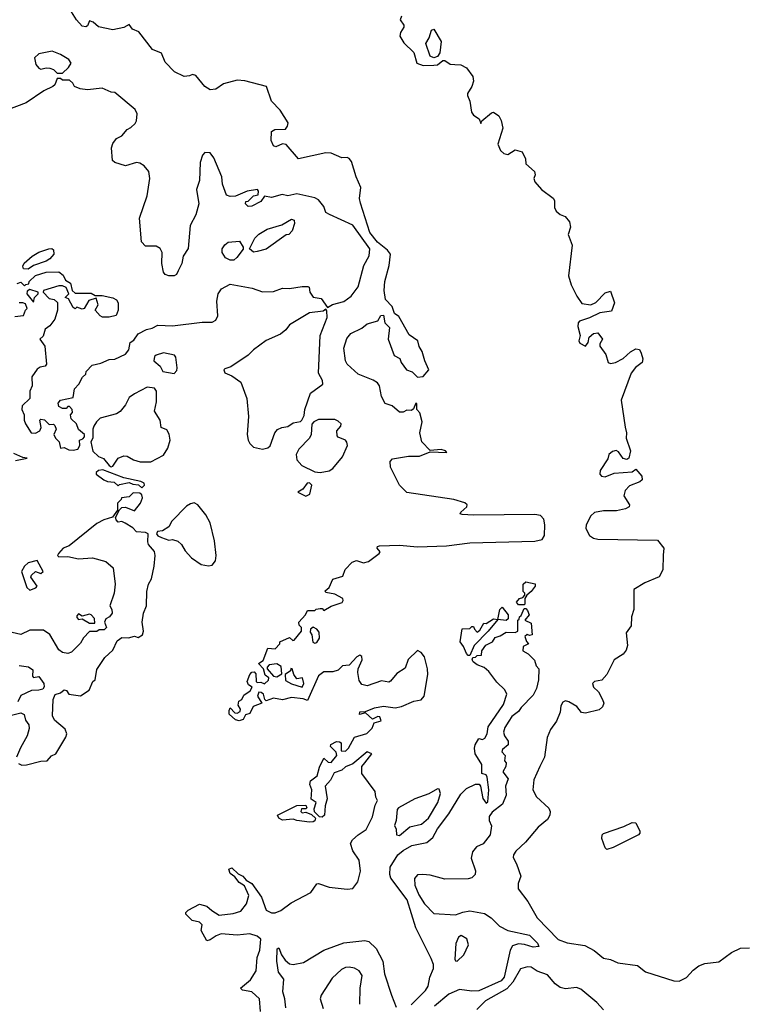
# Model space of a CAD drawing. Extents: x 2029662 to 2246637, y 225654 to 401419.
# Tile 203 of 256: x 2130348 to 2134366, y 324155 to 329616. Entities that reach past the tile are written whole.
import ezdxf

# ---------------------------------------------------------------- set-up
doc = ezdxf.new("R2010")
doc.units = 0

msp = doc.modelspace()

# ---------------------------------------------------------------- linework, layer by layer
at = {"layer": '0CON20XD'}
for points in [[(2132262, 325495), (2132300, 325545), (2132275, 325556.2), (2132195, 325489.2), (2132155, 325472), (2132135, 325454.2), (2132091.7, 325438.3), (2132072.6, 325397.4), (2132042.5, 325365), (2132053.1, 325295), (2132042, 325255), (2132038.8, 325205), (2132025, 325193.3), (2132010, 325195), (2131983, 325223), (2131980.7, 325239.3), (2131992.5, 325275), (2131963.6, 325293.6), (2131968, 325345), (2131956.7, 325375), (2131960, 325395), (2131997.9, 325422.1), (2132010.3, 325469.7), (2132035, 325520), (2132058.8, 325498.8), (2132075, 325496.2), (2132106.2, 325535), (2132104, 325554), (2132072.5, 325585), (2132074.2, 325595.8), (2132105, 325612.5), (2132121.7, 325611.7), (2132130, 325605), (2132131.2, 325561.2), (2132155, 325560), (2132170.8, 325575), (2132205, 325637.5), (2132272.3, 325657.7), (2132303.6, 325686.4), (2132313.6, 325716.4), (2132352.5, 325727.5), (2132345, 325750), (2132335, 325751.2), (2132305, 325736.7), (2132265, 325772.5), (2132233, 325763), (2132235, 325777.5), (2132265, 325780), (2132315, 325798.6), (2132365, 325808.5), (2132429.6, 325800.4), (2132465, 325806.4), (2132533, 325837), (2132575, 325844.4), (2132591.5, 325865), (2132611.1, 325985), (2132610, 326015), (2132593.1, 326083.1), (2132575, 326106.9), (2132555, 326117.5), (2132502.2, 326067.8), (2132485, 326018.9), (2132440.4, 325989.6), (2132405, 325946.5), (2132395, 325942), (2132355, 325948.8), (2132275, 325921.7), (2132245, 325928.9), (2132231, 325951), (2132222.8, 325995), (2132225.3, 326015), (2132247.9, 326065), (2132245, 326083.3), (2132235, 326092), (2132217.9, 326082.1), (2132175, 326036.2), (2132138.3, 326031.7), (2132115, 326008.8), (2132085, 325998.8), (2132035, 325998.8), (2132005, 325976.7), (2131945, 325840), (2131919.3, 325849.3), (2131855, 325856.7), (2131805, 325843.8), (2131755, 325853.3), (2131715, 325837.5), (2131707.5, 325845), (2131700, 325875), (2131687.5, 325885), (2131673.6, 325886.4), (2131666.7, 325865), (2131690, 325825), (2131643.6, 325806.4), (2131625, 325767.5), (2131600, 325760), (2131587.5, 325735), (2131565, 325726.7), (2131545, 325732.5), (2131510, 325765), (2131510, 325785), (2131515, 325800), (2131541.2, 325771.2), (2131555, 325770), (2131570, 325780), (2131571.7, 325791.7), (2131560, 325815), (2131563.3, 325836.7), (2131580, 325845), (2131590.7, 325869.3), (2131626.4, 325893.6), (2131637.5, 325915), (2131617, 325927), (2131610, 325945), (2131623.8, 325985), (2131635, 325996.7), (2131648.8, 325998.8), (2131658, 325988), (2131660, 325945), (2131665, 325940), (2131685, 325942.5), (2131705, 325932.5), (2131727, 325953), (2131730, 325965), (2131710, 325980), (2131700, 326015), (2131672.5, 326045), (2131698.3, 326061.7), (2131725, 326130), (2131765, 326127.5), (2131790, 326155), (2131790, 326165), (2131845, 326190), (2131863, 326173), (2131870, 326175), (2131910, 326225), (2131910, 326245), (2131898.3, 326258.3), (2131896.7, 326275), (2131932.5, 326315), (2131945, 326340), (2131985, 326340), (2131993, 326347), (2132015, 326350), (2132025, 326350), (2132035, 326340), (2132075, 326363.3), (2132136.4, 326383.6), (2132142.5, 326395), (2132140, 326405), (2132095, 326430), (2132045, 326440), (2132041.7, 326448.3), (2132065, 326467.5), (2132085, 326513.3), (2132139.5, 326530.5), (2132153.9, 326566.1), (2132191.7, 326608.3), (2132215, 326616.7), (2132255, 326603.3), (2132281.7, 326611.7), (2132342.5, 326655), (2132347.5, 326665), (2132330, 326685), (2132332.5, 326695), (2132342.7, 326697.3), (2132455, 326701.5), (2132555, 326691.9), (2132715, 326698.8), (2132845, 326715.1), (2133205, 326723.2), (2133245, 326733.4), (2133258.3, 326755), (2133260.8, 326815), (2133255.1, 326845.1), (2133235.8, 326865.8), (2133205, 326871.9), (2132865, 326867.9), (2132802.6, 326872.6), (2132790, 326875), (2132794, 326885), (2132827.5, 326915), (2132829.5, 326925), (2132816.9, 326936.9), (2132755.3, 326954.7), (2132495, 326994.3), (2132453.8, 327035), (2132403.8, 327135), (2132403.1, 327165), (2132415, 327180.8), (2132504.7, 327195.3), (2132565.3, 327194.7), (2132625, 327220), (2132717.5, 327215), (2132710, 327225), (2132685, 327232.5), (2132625, 327227.5), (2132578.8, 327275), (2132566.7, 327325), (2132580, 327385), (2132566.7, 327435), (2132550, 327455), (2132550, 327485), (2132545, 327490), (2132532.5, 327457.5), (2132520.7, 327449.3), (2132495, 327450), (2132475, 327438.8), (2132455, 327440), (2132413.6, 327473.6), (2132375, 327486.7), (2132355, 327526.7), (2132342.7, 327585), (2132332.2, 327602.2), (2132307.6, 327617.6), (2132225, 327650), (2132164.7, 327704.7), (2132154.5, 327725), (2132146.5, 327795), (2132162.8, 327847.2), (2132185, 327875.6), (2132245, 327904.4), (2132275, 327928.9), (2132333.3, 327946.7), (2132350, 327975), (2132365, 327977.5), (2132373.3, 327935), (2132399.2, 327909.2), (2132390.8, 327845), (2132425, 327753.3), (2132456.2, 327736.2), (2132463.3, 327715), (2132493.3, 327675), (2132525, 327663.3), (2132555, 327633.8), (2132585, 327636.7), (2132617.5, 327675), (2132594.4, 327724.4), (2132580, 327775), (2132563, 327803), (2132556.7, 327835), (2132507.5, 327867.5), (2132450.7, 327970.7), (2132427, 327987), (2132413.3, 328025), (2132376, 328065), (2132369.5, 328115), (2132372.1, 328165), (2132396.4, 328253.6), (2132403.9, 328315), (2132388.7, 328338.7), (2132333, 328383), (2132289.3, 328435), (2132237.9, 328597.9), (2132232.7, 328625), (2132240.7, 328685), (2132214, 328745), (2132188.9, 328828.9), (2132175, 328846.2), (2132165, 328852), (2132135, 328850.8), (2132075.4, 328875.4), (2132045, 328878.1), (2131895, 328844.4), (2131825, 328923.8), (2131805, 328926.8), (2131768.5, 328911.5), (2131755, 328917.1), (2131743.1, 328946.9), (2131745, 328995.7), (2131763.6, 329006.4), (2131821.7, 329008.3), (2131833.9, 329026.1), (2131837.1, 329045), (2131792.5, 329115), (2131744.8, 329164.8), (2131716.7, 329245), (2131596.8, 329276.8), (2131555, 329281.6), (2131478.8, 329261.2), (2131435, 329230.4), (2131405, 329227.8), (2131374, 329245), (2131325, 329306.7), (2131307, 329313), (2131290, 329305), (2131260.7, 329300.7), (2131207, 329327), (2131155, 329380), (2131135, 329430), (2131085, 329450), (2131009.3, 329549.3), (2130973.9, 329563.9), (2130955, 329590), (2130926.4, 329573.6), (2130865, 329560), (2130785, 329576.2), (2130755, 329603.3), (2130735, 329610), (2130725, 329582.5), (2130715, 329577.5), (2130695, 329580), (2130662.5, 329615), (2130625.8, 329675)], [(2132466, 329635), (2132458.8, 329615), (2132477.5, 329585), (2132477.5, 329575), (2132460, 329545), (2132456.7, 329525), (2132478.7, 329488.7), (2132534.4, 329435), (2132550, 329375), (2132585, 329362.9), (2132645, 329364.4), (2132665, 329366.7), (2132695, 329390), (2132705, 329390.6), (2132735, 329368.8), (2132761.9, 329368.1), (2132795, 329365.6), (2132825, 329348.8), (2132861.7, 329301.7), (2132863.8, 329275), (2132856.2, 329245), (2132832.3, 329207.7), (2132831.2, 329195), (2132844, 329164), (2132854.2, 329104.2), (2132865, 329087.5), (2132896.4, 329066.4), (2132905, 329040), (2132910, 329055), (2132965, 329100), (2132975, 329102.5), (2133005, 329082.5), (2133018, 329058), (2133028.1, 329015), (2132999.4, 328925), (2133015, 328891.2), (2133033.3, 328875), (2133055, 328869.2), (2133095, 328894), (2133135, 328882.5), (2133153.3, 328845), (2133155, 328817.5), (2133203.3, 328775), (2133206.1, 328756.1), (2133200, 328735), (2133205, 328716.7), (2133242, 328675), (2133306.4, 328626.4), (2133313.6, 328613.6), (2133314.3, 328575), (2133323.7, 328553.7), (2133345, 328535.8), (2133373.9, 328523.9), (2133396.2, 328495), (2133403.3, 328465), (2133390.5, 328425), (2133411.5, 328365), (2133392.2, 328195), (2133405.4, 328145), (2133437, 328083)], [(2132645, 329405.6), (2132623.9, 329413.9), (2132600.6, 329485), (2132618.1, 329515), (2132632.2, 329557.8), (2132645, 329563.8), (2132685.4, 329495.4), (2132678.2, 329431.8), (2132665, 329412.2), (2132645, 329405.6)], [(2130585, 329320), (2130619.3, 329350.7), (2130633.3, 329375), (2130621.2, 329395), (2130575, 329424), (2130528.3, 329441.7), (2130455, 329427.5), (2130430, 329405), (2130438.3, 329368.3), (2130455, 329347.5), (2130465, 329342.5), (2130495, 329350), (2130515, 329347.5), (2130535, 329340), (2130555, 329320), (2130585, 329320)], [(2130335, 328152.5), (2130355, 328160), (2130375, 328140), (2130381.7, 328148.3), (2130398.3, 328151.7), (2130400, 328165), (2130435, 328197.5), (2130495, 328216.7), (2130565, 328217.5), (2130589.3, 328199.3), (2130601.7, 328171.7), (2130630, 328155), (2130640, 328115), (2130655, 328100), (2130745, 328098.8), (2130767, 328087), (2130805, 328086.2), (2130865, 328073.3), (2130885, 328063.3), (2130893.8, 328045), (2130893.3, 328005), (2130883.9, 327976.1), (2130845, 327966.2), (2130807, 327967), (2130793.6, 327973.6), (2130767.5, 328005), (2130782.5, 328035), (2130771.7, 328071.7), (2130730.7, 328059.3), (2130705, 328013.8), (2130695, 328010), (2130665, 328022.5), (2130655, 328013.3), (2130645, 328020), (2130618.3, 328068.3), (2130600, 328075), (2130620, 328095), (2130605, 328130), (2130585, 328140), (2130565, 328140), (2130480, 328115), (2130477.5, 328105), (2130510.7, 328070.7), (2130540, 328065), (2130557.5, 328047.5), (2130557.5, 328005), (2130543.3, 327955), (2130515, 327918.8), (2130489.7, 327900.3), (2130478.3, 327861.7), (2130460, 327845), (2130486.7, 327805), (2130497.5, 327705), (2130490, 327695), (2130461.2, 327688.8), (2130445, 327678.8), (2130416, 327635), (2130417.5, 327585), (2130404.2, 327555), (2130404, 327515), (2130362.5, 327475), (2130360, 327455), (2130372.5, 327425), (2130372.5, 327395), (2130380, 327375), (2130412.5, 327325), (2130435, 327323.3), (2130460, 327335), (2130467.5, 327355), (2130460, 327395), (2130465, 327400), (2130485, 327397.5), (2130511.7, 327371.7), (2130535, 327372.5), (2130542.5, 327365), (2130550, 327345), (2130537.5, 327315), (2130547.5, 327295), (2130567.5, 327275), (2130575, 327240), (2130595, 327242.5), (2130620.7, 327230.7), (2130645, 327228.8), (2130670, 327235), (2130682.5, 327255), (2130680, 327285), (2130698.3, 327291.7), (2130707.5, 327302.5), (2130707.5, 327315), (2130673.6, 327343.6), (2130662.5, 327375), (2130633, 327403), (2130630, 327425), (2130641.7, 327438.3), (2130640, 327455), (2130625, 327470), (2130615, 327470), (2130605, 327460), (2130585, 327460), (2130565, 327470), (2130560.7, 327489.3), (2130573.6, 327506.4), (2130645, 327520), (2130652, 327568), (2130676.2, 327595), (2130696.7, 327633.3), (2130715, 327650), (2130717.5, 327665), (2130750.3, 327699.7), (2130798.8, 327711.2), (2130845, 327732), (2130875, 327734), (2130935, 327761.2), (2130952.9, 327785), (2130961.2, 327825), (2130980.9, 327839.1), (2131005, 327874), (2131051.2, 327898.8), (2131082.5, 327905), (2131115, 327922), (2131195, 327918.9), (2131359.5, 327939.5), (2131415, 327938.6), (2131435, 327949.4), (2131446, 327974), (2131442.1, 328055), (2131449, 328095), (2131466.9, 328123.1), (2131515, 328149.2), (2131636.4, 328126.4), (2131695, 328106.7), (2131755, 328108.9), (2131805, 328126.7), (2131845, 328124.4), (2131915, 328137.1), (2131946.2, 328136.2), (2131953, 328133), (2131957.3, 328105), (2131975, 328077.5), (2132019.1, 328069.1), (2132055, 328020), (2132082.7, 328037.3), (2132145, 328053.1), (2132186.3, 328083.7), (2132225.4, 328135), (2132257.1, 328252.9), (2132286.7, 328306.7), (2132290.4, 328345), (2132195, 328476.9), (2132065.8, 328535.8), (2132046.2, 328546.2), (2132035, 328580), (2132005, 328618), (2131985, 328628), (2131885, 328650), (2131835, 328640), (2131803.9, 328646.1), (2131745, 328630), (2131705, 328636.7), (2131685, 328607.5), (2131635, 328582.5), (2131615, 328580), (2131600, 328595), (2131601.7, 328608.3), (2131615, 328610), (2131645, 328640), (2131670, 328645), (2131672.5, 328665), (2131667.5, 328675), (2131610, 328665), (2131545, 328637.3), (2131515, 328636.1), (2131495, 328642.7), (2131473.2, 328703.2), (2131468.3, 328745), (2131425, 328850), (2131405, 328878.1), (2131375, 328879.3), (2131361.9, 328865), (2131349, 328825), (2131344.5, 328725), (2131329, 328675), (2131342.2, 328595), (2131325.5, 328534.5), (2131292.7, 328475), (2131282, 328348), (2131253.8, 328305), (2131246.7, 328263.3), (2131227.3, 328222.7), (2131216.9, 328203.1), (2131205, 328195.6), (2131175, 328195.6), (2131155, 328202.9), (2131145.8, 328215.8), (2131135.8, 328264.2), (2131137.5, 328325), (2131127, 328347), (2131105, 328360), (2131045, 328359.3), (2131022.8, 328385), (2131011.7, 328515), (2131055, 328640), (2131070.3, 328735), (2131065, 328774.2), (2131038.1, 328805), (2131015, 328820.8), (2130995, 328823.8), (2130935, 328806.2), (2130875, 328823.3), (2130863.3, 328835), (2130857.5, 328905), (2130865, 328930), (2130885, 328957.5), (2130915, 328972.5), (2130943.6, 329006.4), (2130965, 329017.5), (2130988.8, 329041.2), (2130996, 329055), (2131000, 329095), (2130987.9, 329117.9), (2130875, 329213.3), (2130855, 329213.8), (2130805, 329236.9), (2130725, 329227.5), (2130683, 329233), (2130652.5, 329245), (2130642.5, 329265), (2130625, 329280), (2130585, 329280), (2130575, 329290), (2130555, 329290), (2130542.5, 329255), (2130532.5, 329245), (2130481.7, 329221.7), (2130383.3, 329155), (2130277.5, 329115)], [(2131645, 328327.5), (2131622.5, 328345), (2131652.5, 328405), (2131673.6, 328426.4), (2131720, 328455), (2131801.7, 328478.3), (2131855, 328510), (2131870, 328505), (2131872.5, 328485), (2131860, 328445), (2131840, 328425), (2131825, 328422.5), (2131715, 328343.8), (2131665, 328330), (2131645, 328327.5)], [(2131515, 328282.5), (2131490, 328295), (2131471.2, 328325), (2131471.2, 328345), (2131485, 328367.5), (2131505, 328382.5), (2131567, 328387), (2131587.5, 328355), (2131587, 328343), (2131553, 328297), (2131535, 328283.3), (2131515, 328282.5)], [(2130395, 328232.5), (2130370, 328235), (2130365, 328250), (2130373.3, 328265), (2130417.5, 328305), (2130455, 328326.2), (2130510, 328345), (2130526.4, 328346.4), (2130535, 328340), (2130536.7, 328315), (2130515, 328290), (2130495, 328276.7), (2130425, 328252.5), (2130395, 328232.5)], [(2130425, 328050), (2130430, 328075), (2130450, 328095), (2130450, 328105), (2130405, 328120), (2130390, 328110), (2130387.5, 328095), (2130425, 328050)], [(2133437, 328083), (2133465, 328042), (2133515.7, 328034.3), (2133543, 328047), (2133595, 328101.2), (2133625, 328110), (2133646, 328045), (2133629.5, 328000.5), (2133565, 327990.5), (2133507.3, 327962.7), (2133453.1, 327945), (2133445.6, 327935), (2133443.8, 327915), (2133456.7, 327865), (2133448.8, 327835), (2133455, 327821.2), (2133485, 327806.2), (2133501.2, 327825), (2133506.7, 327855), (2133530, 327875), (2133555, 327880), (2133580, 327845), (2133565, 327817.5), (2133565.7, 327805), (2133598.8, 327758.8), (2133611.4, 327715), (2133625, 327708.5), (2133652.5, 327715), (2133695, 327737.8), (2133735, 327774.3), (2133765, 327790), (2133785, 327786.7), (2133795, 327767.5), (2133804.3, 327735), (2133800.8, 327715), (2133762.8, 327687.2), (2133738.2, 327655), (2133683.5, 327506.5), (2133705.6, 327355.6), (2133712.5, 327325), (2133711.2, 327295), (2133735.6, 327225), (2133726, 327184), (2133715, 327177.5), (2133695, 327183.3), (2133668.8, 327218.8), (2133655, 327226), (2133635, 327222), (2133616, 327205), (2133609.5, 327180.5), (2133568, 327115), (2133566, 327095), (2133575, 327083.8), (2133595, 327080.8), (2133645, 327100.8), (2133745, 327108), (2133765, 327123.3), (2133798.8, 327085), (2133800, 327065), (2133787.2, 327052.8), (2133729.3, 327030.7), (2133705.8, 327005), (2133698.8, 326975), (2133730, 326925), (2133728.8, 326915), (2133706.8, 326903.2), (2133657.1, 326892.9), (2133585, 326892.1), (2133535, 326882.3), (2133516.2, 326865), (2133489.1, 326815), (2133487.6, 326795), (2133508.7, 326755), (2133530.8, 326740.8), (2133555, 326734.5), (2133885, 326729.1), (2133919.6, 326685), (2133916.7, 326646.7), (2133914.5, 326565), (2133895, 326525.6), (2133815, 326492), (2133753.1, 326455), (2133754.6, 326345), (2133741.1, 326305), (2133738.6, 326255), (2133711.4, 326215), (2133718.2, 326145), (2133710.5, 326119.5), (2133695, 326098), (2133644.6, 326065.4), (2133604.5, 325985), (2133577.2, 325952.8), (2133535, 325945.6), (2133523.8, 325935), (2133530, 325915), (2133557.9, 325887.9), (2133580, 325845), (2133586.7, 325825), (2133580, 325805), (2133561.7, 325788.3), (2133485, 325770), (2133464.2, 325774.2), (2133437.1, 325807.1), (2133393.1, 325833.1), (2133375, 325838), (2133360, 325830), (2133348.9, 325811.1), (2133344.6, 325775), (2133325.2, 325724.8), (2133291.2, 325678.8), (2133273.6, 325635), (2133258.9, 325525), (2133233, 325475), (2133199.4, 325400.6), (2133194.6, 325345), (2133215, 325305.6), (2133283.1, 325243.1), (2133290, 325225), (2133288.9, 325205), (2133275, 325179.6), (2133223.1, 325136.9), (2133152.7, 325055), (2133098.9, 325005), (2133087.1, 324985), (2133085, 324970), (2133103.9, 324933.9), (2133126.7, 324865), (2133112.9, 324825), (2133113.1, 324795), (2133165.6, 324725), (2133216.9, 324635), (2133335, 324514.7), (2133385, 324496.3), (2133481.8, 324481.8), (2133534.4, 324454.4), (2133585, 324411.1), (2133625, 324404.1), (2133665.7, 324385.7), (2133775, 324370.6), (2133819.4, 324335), (2133975, 324284.7), (2134005, 324282.8), (2134046.2, 324303.8), (2134082.2, 324345), (2134115, 324368.4), (2134148.3, 324381.7), (2134225, 324390.5), (2134295, 324442.9), (2134345, 324465.9), (2134395, 324467.8)], [(2130320.7, 327969.3), (2130370, 327975), (2130380, 328005), (2130390, 328015), (2130380, 328040), (2130366.4, 328046.4), (2130345, 328046)], [(2131695, 327234.2), (2131725, 327242), (2131737.8, 327252.2), (2131762.9, 327325), (2131777.6, 327342.4), (2131802.5, 327355), (2131835, 327360), (2131865, 327380), (2131905, 327387.5), (2131912.5, 327395), (2131925, 327420), (2131930, 327455), (2131961.2, 327545), (2132030, 327595), (2132028, 327615), (2132005.8, 327655.8), (2132014.5, 327865), (2132052.5, 327965), (2132051.7, 328001.7), (2132045, 328010), (2132031.2, 327998.8), (2131955, 327990), (2131845, 327922.9), (2131824.6, 327895.4), (2131795, 327871.1), (2131715, 327837.5), (2131645, 327785.6), (2131615, 327755.6), (2131518.3, 327691.7), (2131485, 327680), (2131480, 327675), (2131485, 327657.5), (2131525, 327641.2), (2131575, 327606.7), (2131606.9, 327515), (2131617.5, 327415), (2131610, 327315), (2131614.2, 327285), (2131624.2, 327265), (2131645, 327245.8), (2131695, 327234.2)], [(2131205, 327653.8), (2131219.4, 327670.6), (2131221.4, 327685), (2131214.2, 327745), (2131205.8, 327755), (2131145, 327769.2), (2131104.1, 327755.9), (2131095, 327747.5), (2131092.5, 327725), (2131126.7, 327695), (2131142.5, 327665), (2131205, 327653.8)], [(2130855, 327136.7), (2130865, 327140), (2130893.3, 327185), (2130925, 327197.5), (2130945, 327196.2), (2130978.8, 327175), (2131016, 327164), (2131075, 327163.8), (2131145, 327201.2), (2131169.7, 327240.3), (2131182.5, 327285), (2131177.6, 327317.6), (2131165, 327341.2), (2131133.3, 327355), (2131127.5, 327395), (2131096, 327445), (2131106.1, 327496.1), (2131106.2, 327555), (2131095, 327573.3), (2131055, 327578.8), (2130985, 327542), (2130955, 327521.2), (2130935, 327480), (2130905, 327443.8), (2130885, 327430), (2130795, 327406), (2130773.6, 327386.4), (2130758.8, 327361.2), (2130753.3, 327345), (2130753.3, 327295), (2130742.5, 327275), (2130753.8, 327223.8), (2130785, 327193.3), (2130813, 327183), (2130843.6, 327143.6), (2130855, 327136.7)], [(2132015, 327104), (2132065, 327113.6), (2132085, 327126.4), (2132137.7, 327192.3), (2132165.5, 327255), (2132163.1, 327273.1), (2132155, 327283.8), (2132115, 327300), (2132108.3, 327308.3), (2132106.2, 327335), (2132128.3, 327361.7), (2132130, 327375), (2132115, 327390), (2132095, 327398), (2132005, 327398.9), (2131978.8, 327385), (2131967.7, 327372.3), (2131964.2, 327315), (2131956, 327295), (2131896.3, 327233.7), (2131881.4, 327205), (2131884.4, 327175), (2131912.7, 327142.7), (2131985, 327108.8), (2132015, 327104)], [(2130325, 327171.2), (2130390, 327185), (2130365, 327187.5), (2130315, 327210)], [(2131025, 327020), (2131040, 327035), (2131037.5, 327045), (2131020, 327055), (2130925, 327076), (2130809.3, 327119.3), (2130785, 327116.2), (2130772.5, 327105), (2130772.5, 327095), (2130815, 327064), (2130835, 327054), (2130871.7, 327051.7), (2130895, 327030), (2130902.5, 327037.5), (2130955, 327050), (2130975, 327040), (2131007, 327037), (2131025, 327020)], [(2131935, 326974.4), (2131957.1, 326985), (2131967.5, 327035), (2131955, 327047.5), (2131942.5, 327045), (2131917.7, 327012.3), (2131890, 326995), (2131935, 326974.4)], [(2130360.7, 325480.7), (2130385, 325482.5), (2130465, 325503.8), (2130500, 325505), (2130525, 325533.3), (2130548.8, 325545), (2130603.8, 325636.2), (2130608.9, 325655), (2130600.9, 325680.9), (2130541.8, 325731.8), (2130529.4, 325755), (2130532.9, 325845), (2130545, 325873.3), (2130575, 325883.3), (2130595, 325900), (2130607.5, 325895), (2130620, 325875), (2130685, 325866.7), (2130732.5, 325897.5), (2130753.9, 325946.1), (2130767.5, 325955), (2130775, 326012.5), (2130820.7, 326079.3), (2130865, 326118.8), (2130888.6, 326171.4), (2130915, 326190), (2130952.3, 326187.7), (2130985, 326196.7), (2131005, 326190), (2131028.8, 326205), (2131034, 326225), (2131026.9, 326275), (2131035.6, 326325), (2131050.6, 326365), (2131052.5, 326445), (2131062, 326485), (2131079.4, 326515), (2131094.2, 326585), (2131098.8, 326645), (2131096, 326666), (2131062.5, 326705), (2131059.3, 326720.7), (2131060, 326765), (2131045, 326772.5), (2130996.4, 326776.4), (2130975, 326797.5), (2130933.6, 326823.6), (2130915, 326832.5), (2130895, 326830), (2130883, 326843), (2130880, 326855), (2130901.7, 326898.3), (2130915, 326910), (2130935, 326912.5), (2130985, 326892.5), (2131017.5, 326935), (2131030, 326965), (2131025, 326980), (2131015, 326990), (2130978.3, 326991.7), (2130955, 326970), (2130912.5, 326965), (2130910, 326955), (2130890, 326935), (2130890, 326895), (2130863.6, 326856.4), (2130815, 326842.9), (2130775, 326821.4), (2130621.7, 326698.3), (2130590, 326685), (2130562.5, 326655), (2130557.5, 326645), (2130565, 326637.5), (2130615, 326639.2), (2130675, 326625.8), (2130751.7, 326631.7), (2130825, 326611.4), (2130865.8, 326575.8), (2130877.5, 326485), (2130872.5, 326435), (2130847.5, 326365), (2130860, 326345), (2130861.2, 326325), (2130846.4, 326303.6), (2130825, 326292.5), (2130817.5, 326275), (2130830, 326245), (2130817, 326233), (2130788.3, 326231.7), (2130775, 326222.5), (2130735, 326222.5), (2130701.9, 326188.1), (2130685, 326158.8), (2130635, 326108), (2130615, 326100.8), (2130585, 326105.8), (2130565, 326121.2), (2130515, 326205.8), (2130480.3, 326230.3), (2130405, 326230.6), (2130355, 326206.7), (2130307, 326217)], [(2131395, 326587.1), (2131415, 326590.8), (2131434.4, 326615), (2131438.5, 326645), (2131428.2, 326725), (2131403.6, 326825), (2131380.4, 326870.4), (2131335.7, 326925.7), (2131315, 326936.2), (2131295, 326930.8), (2131272.4, 326917.6), (2131192, 326835), (2131175.7, 326804.3), (2131139.5, 326780.5), (2131111.7, 326778.3), (2131107.5, 326765), (2131113.6, 326753.6), (2131133.6, 326743.6), (2131175, 326730), (2131195, 326733.3), (2131225, 326723.8), (2131245, 326706.2), (2131265, 326671.2), (2131301.7, 326631.7), (2131354.1, 326594.1), (2131395, 326587.1)], [(2130405, 326452.9), (2130437.5, 326465), (2130445.8, 326475), (2130410, 326525), (2130413.3, 326535), (2130435, 326556.2), (2130465, 326544), (2130478.8, 326555), (2130445, 326617.5), (2130395, 326603.5), (2130375.6, 326585), (2130358.8, 326555), (2130387.3, 326467.3), (2130405, 326452.9)], [(2133145, 326370), (2133115, 326370), (2133102.5, 326385), (2133120, 326405), (2133138.3, 326411.7), (2133150, 326425), (2133150, 326435), (2133140, 326445), (2133140, 326485), (2133155, 326497.5), (2133207, 326487), (2133207.5, 326475), (2133185, 326443.8), (2133160, 326425), (2133150, 326405), (2133150, 326375), (2133145, 326370)], [(2130765, 326270), (2130763.3, 326295), (2130745, 326316.2), (2130735, 326318.8), (2130695, 326307.5), (2130675, 326320), (2130665, 326310), (2130665, 326300), (2130675, 326290), (2130695, 326292.5), (2130735, 326270), (2130765, 326270)], [(2132518.5, 324151.5), (2132599.1, 324230.9), (2132613.3, 324255), (2132623.2, 324305), (2132643.8, 324353.8), (2132643.1, 324375), (2132629.4, 324409.4), (2132545, 324580), (2132496.9, 324735), (2132406.7, 324855), (2132401.6, 324875), (2132403.4, 324915), (2132444.7, 324985), (2132475, 325007.9), (2132522.5, 325035), (2132606.8, 325053.2), (2132638.9, 325081.1), (2132665, 325129.2), (2132728.7, 325211.3), (2132795, 325320), (2132825, 325352.9), (2132875, 325375.6), (2132896, 325376), (2132904.1, 325364.1), (2132915.8, 325295.8), (2132935, 325270), (2132945, 325277.5), (2132949.2, 325345), (2132941.2, 325415), (2132935, 325427.5), (2132910, 325435), (2132910, 325485), (2132904.5, 325495), (2132874.2, 325545), (2132870.4, 325575), (2132874.7, 325595), (2132895, 325628.8), (2132915, 325623.8), (2132928.3, 325631.7), (2132940, 325655), (2132946.4, 325693.6), (2133031.9, 325818.1), (2133049.2, 325875), (2133038.9, 325898.9), (2132995, 325942), (2132950.3, 326000.3), (2132923.2, 326023.2), (2132885, 326037.5), (2132863.3, 326055), (2132857.5, 326065), (2132861.7, 326078.3), (2132875, 326080), (2132885, 326090), (2132908.3, 326091.7), (2132910, 326115), (2132933.6, 326146.4), (2132970, 326165), (2132985, 326190), (2133011.7, 326198.3), (2133045, 326220), (2133095, 326217.5), (2133110, 326225), (2133110, 326285), (2133118.3, 326291.7), (2133120, 326305), (2133128.3, 326311.7), (2133145, 326350), (2133155, 326350), (2133165, 326340), (2133172.5, 326315), (2133150, 326285), (2133185, 326270), (2133190, 326205), (2133175, 326200), (2133163, 326207), (2133150, 326195), (2133158.3, 326168.3), (2133170, 326155), (2133140.7, 326139.3), (2133137.5, 326115), (2133168.3, 326098.3), (2133203.6, 326063.6), (2133213, 326033), (2133227.5, 326015), (2133226, 325955), (2133215, 325906.7), (2133195, 325870), (2133128.7, 325801.3), (2133115, 325778.8), (2133077.9, 325752.1), (2133060, 325725), (2133038.7, 325691.3), (2133031.4, 325665), (2133035.7, 325645), (2133056.9, 325615), (2133057.1, 325595), (2133025, 325567.5), (2133022.5, 325555), (2133040, 325535), (2133037.5, 325505), (2133046.2, 325495), (2133043.3, 325475), (2133027.5, 325445), (2133057.5, 325405), (2133042.5, 325365), (2133045.7, 325315.7), (2133026.4, 325265), (2132968.7, 325221.3), (2132952.5, 325197.5), (2132951.2, 325175), (2132964, 325145), (2132956.7, 325095), (2132918.8, 325045), (2132881.2, 325028.8), (2132858.9, 325001.1), (2132851.2, 324965), (2132875, 324896), (2132874.6, 324875), (2132855, 324856.1), (2132835, 324850.2), (2132705, 324850), (2132625, 324871.3), (2132584.6, 324875.4), (2132555, 324873.6), (2132536.6, 324853.4), (2132539.3, 324815), (2132561.7, 324761.7), (2132592.1, 324712.1), (2132645, 324658.8), (2132765, 324650.9), (2132805.4, 324665.4), (2132845, 324672.9), (2132925, 324658), (2132962.5, 324635), (2133009.3, 324589.3), (2133054.6, 324564.6), (2133175, 324539.2), (2133220, 324495), (2133227.5, 324475), (2133195, 324472.2), (2133147.5, 324487.5), (2133115, 324490.9), (2133081.2, 324478.8), (2133067.9, 324455), (2133035.3, 324305), (2133017.9, 324285), (2132895, 324229.1), (2132855, 324227.5), (2132786.4, 324236.4), (2132728.4, 324211.6), (2132647.8, 324145)], [(2133045, 326283.3), (2133000, 326290), (2133010, 326345), (2133023, 326357), (2133056.7, 326315), (2133057, 326293), (2133045, 326283.3)], [(2132845, 326090), (2132835, 326090), (2132825, 326100), (2132809.3, 326139.3), (2132791.2, 326165), (2132801.7, 326238.3), (2132845, 326240), (2132855, 326250), (2132865, 326250), (2132870, 326235), (2132885, 326220), (2132899.3, 326230.7), (2132921.7, 326268.3), (2132935, 326267.5), (2132975, 326292.5), (2133000, 326290), (2132945.9, 326224.1), (2132867.5, 326145), (2132845, 326090)], [(2131985, 326157.5), (2131995, 326162.5), (2132010, 326185), (2132009.3, 326219.3), (2131995, 326236.7), (2131975, 326247.5), (2131960, 326235), (2131958.3, 326218.3), (2131967.5, 326205), (2131973.9, 326163.9), (2131985, 326157.5)], [(2130345, 326034.2), (2130396.8, 326026.8), (2130420.7, 326010.7), (2130420, 325975), (2130425, 325967.5), (2130455, 325972.5), (2130481.2, 325935), (2130483.6, 325916.4), (2130476.1, 325903.9), (2130455, 325896.7), (2130413.6, 325896.4), (2130355, 325867.5), (2130338, 325832)], [(2131775, 325972), (2131802.5, 325987.5), (2131798.3, 326028.3), (2131773.6, 326043.6), (2131731.7, 326038.3), (2131720, 326025), (2131720, 326015), (2131756, 325976), (2131775, 325972)], [(2131915, 325913.8), (2131924, 325935), (2131916.2, 325966.2), (2131885, 325960), (2131867.5, 325985), (2131860, 326015), (2131851.7, 326018.3), (2131850, 326005), (2131820, 325985), (2131821.7, 325951.7), (2131855, 325932.5), (2131915, 325913.8)], [(2130295, 325756.7), (2130355, 325772.5), (2130373, 325763), (2130380.5, 325730.5), (2130398.8, 325705), (2130400, 325685), (2130388.8, 325645), (2130352.1, 325577.9), (2130331.2, 325525)], [(2130340.7, 325490.7), (2130360.7, 325480.7)], [(2131683.3, 324115), (2131678.8, 324185), (2131635, 324223.5), (2131582.9, 324232.9), (2131573.3, 324245), (2131628.9, 324291.1), (2131659.7, 324340.3), (2131664.2, 324415), (2131680, 324455), (2131685, 324517.1), (2131665, 324532.2), (2131625, 324546.3), (2131555, 324539.3), (2131465, 324545.2), (2131437.5, 324535), (2131405, 324512), (2131385, 324507.5), (2131354.2, 324565), (2131360, 324595), (2131345, 324610), (2131305, 324620), (2131268.8, 324655), (2131268.8, 324665), (2131282.4, 324677.6), (2131345, 324710), (2131385, 324700), (2131412.9, 324675), (2131455, 324650), (2131532.1, 324657.9), (2131575, 324672), (2131605, 324712.5), (2131618.6, 324758.6), (2131595, 324812), (2131565, 324831.2), (2131541.2, 324861.2), (2131515, 324880), (2131507.5, 324905), (2131525, 324912.5), (2131559.5, 324879.5), (2131586.2, 324866.2), (2131604.2, 324844.2), (2131635, 324826), (2131689.7, 324749.7), (2131715, 324677.5), (2131745, 324661.8), (2131765, 324662.7), (2131796, 324675), (2131852.9, 324717.1), (2131962.9, 324775), (2131995.9, 324824.1), (2132005, 324826), (2132065, 324804.4), (2132165, 324793.1), (2132195, 324798), (2132222.9, 324835), (2132237.3, 324892.7), (2132230.8, 324955), (2132195.5, 325005.5), (2132183.3, 325046.7), (2132193.1, 325066.9), (2132224.3, 325095.7), (2132269.5, 325125), (2132304.4, 325195), (2132320, 325260), (2132332.5, 325285), (2132323.6, 325303.6), (2132320, 325335), (2132244.6, 325434.6), (2132245.6, 325475), (2132262, 325495)], [(2132455, 325092), (2132511.1, 325138.9), (2132575.8, 325155), (2132615, 325187.8), (2132666.2, 325275), (2132682.5, 325325), (2132675, 325348.8), (2132665, 325350), (2132617.5, 325322.5), (2132540, 325295), (2132448, 325245), (2132441.2, 325235), (2132436.2, 325175), (2132427, 325147), (2132436.4, 325126.4), (2132437.5, 325095), (2132455, 325092)], [(2131955, 325166.2), (2131884.1, 325174.1), (2131865, 325182.5), (2131805, 325176.7), (2131785, 325187.5), (2131777.5, 325205), (2131885, 325257.5), (2131935, 325260), (2131940, 325245), (2131935, 325240), (2131910, 325240), (2131907.5, 325225), (2131915, 325217.5), (2131935, 325220), (2131967, 325207), (2131988.3, 325188.3), (2131985, 325173.3), (2131975, 325166.7), (2131955, 325166.2)], [(2133605, 325014.6), (2133595, 325022.5), (2133576.2, 325075), (2133577.5, 325095), (2133585, 325103.3), (2133698.8, 325141.2), (2133745, 325164.4), (2133765, 325162.5), (2133787.1, 325115), (2133787.5, 325105), (2133779.2, 325095), (2133639.2, 325025), (2133605, 325014.6)], [(2131824.1, 324135), (2131817.8, 324185), (2131807.1, 324225), (2131812.5, 324295), (2131782.9, 324332.9), (2131774.1, 324395), (2131776.7, 324463.3), (2131785, 324468.8), (2131799.6, 324429.6), (2131819.9, 324399.9), (2131845, 324379.1), (2131865, 324375.7), (2131922.2, 324387.8), (2132034.5, 324455), (2132145, 324496.5), (2132261.2, 324508.8), (2132285, 324503.5), (2132325.7, 324465), (2132362.2, 324395), (2132371.3, 324325), (2132409.1, 324205), (2132435, 324140)], [(2132775, 324394.2), (2132810.2, 324429.8), (2132836.9, 324485), (2132827.6, 324517.6), (2132796.4, 324536.4), (2132781.7, 324528.3), (2132767.1, 324492.9), (2132761.4, 324405), (2132765, 324396.7), (2132775, 324394.2)], [(2132234.8, 324155), (2132235.3, 324245), (2132247.7, 324315), (2132230.3, 324340.3), (2132205.3, 324355.3), (2132175, 324361.5), (2132155, 324359.6), (2132131.8, 324348.2), (2132080.3, 324299.7), (2132019.6, 324205), (2132014.6, 324185), (2132031.1, 324131.1)], [(2133585.2, 324125.2), (2133549, 324165), (2133459.4, 324239.4), (2133435, 324248.3), (2133375, 324241.3), (2133345, 324248.3), (2133317.9, 324267.9), (2133275, 324317.7), (2133218.5, 324338.5), (2133185, 324360.7), (2133165, 324363.3), (2133125, 324352.5), (2133082.3, 324277.7), (2133049.4, 324240.6), (2132932.1, 324175), (2132883.3, 324126.7)]]:
    msp.add_lwpolyline(points, dxfattribs=at)

doc.saveas('drawing.dxf')
